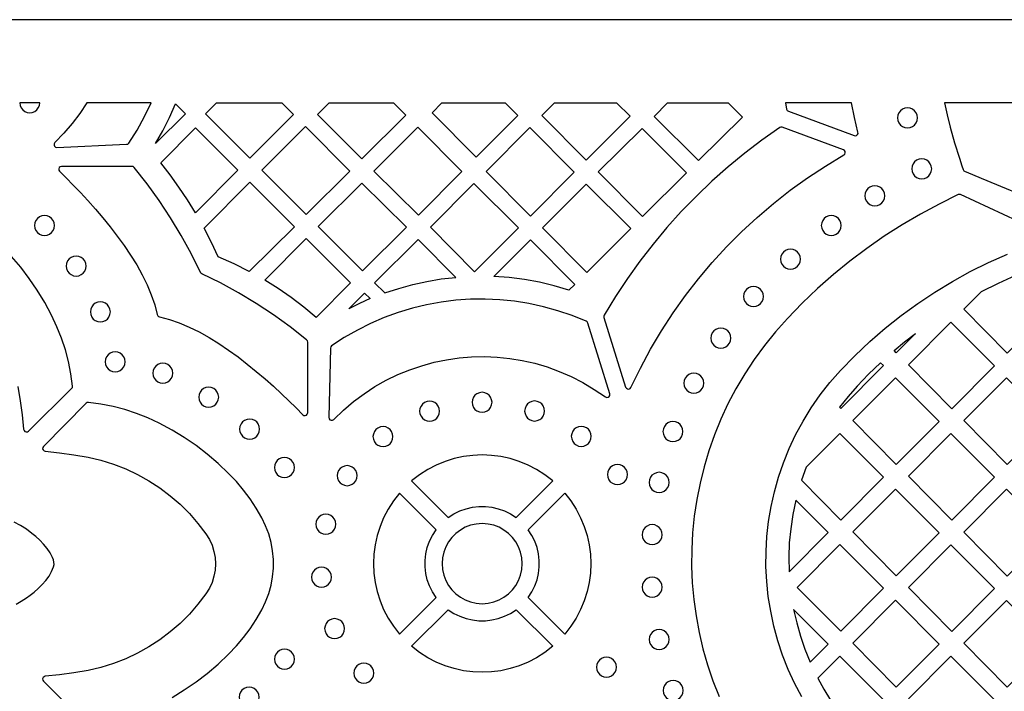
# Model space of a CAD drawing. Header units: millimetres. Extents: x -1176 to 822, y -1617 to -119.
# Tile 103 of 113: x 169 to 335, y -232 to -119. Entities that reach past the tile are written whole.
import ezdxf

# ---------------------------------------------------------------- set-up
doc = ezdxf.new("R2010")
doc.units = ezdxf.units.MM
doc.layers.add('pattern', color=5, linetype='Continuous')

msp = doc.modelspace()

# ---------------------------------------------------------------- linework, layer by layer
at = {"layer": 'pattern'}
for points in [[(-1176, -1616.8), (822, -1616.8), (822, -118.96), (-1176, -118.96)], [(169.28, -132.96), (169.35, -133.4), (169.52, -133.8), (169.79, -134.14), (170.13, -134.39), (170.53, -134.56), (170.97, -134.62), (171.41, -134.56), (171.81, -134.39), (172.15, -134.14), (172.42, -133.8), (172.59, -133.4), (172.65, -132.96)], [(180.61, -132.96), (179.43, -134.73), (178.14, -136.43), (176.73, -138.07), (175.21, -139.64), (175.08, -139.84), (175.07, -140.07), (175.15, -140.27), (175.32, -140.42), (175.56, -140.47), (187.28, -139.94), (187.5, -139.89), (187.66, -139.73), (189.05, -137.54), (190.31, -135.28), (191.43, -132.96)], [(192.17, -139.82), (193.41, -137.65), (194.53, -135.43), (195.53, -133.14), (197.19, -134.8)], [(202.44, -132.96), (213.43, -132.96), (215.39, -134.92), (208.03, -142.27), (200.58, -134.82)], [(221.4, -132.96), (232.24, -132.96), (234.31, -135.01), (226.89, -142.41), (219.45, -134.9)], [(240.4, -132.96), (251.04, -132.96), (253.21, -135.11), (246.18, -142.13), (238.74, -134.62)], [(259.39, -132.96), (269.82, -132.96), (272.09, -135.23), (264.7, -142.62), (257.24, -135.09)], [(278.42, -132.96), (288.62, -132.96), (291.01, -135.35), (283.6, -142.69), (276.16, -135.25)], [(298.28, -132.96), (298.47, -134.02), (298.57, -134.25), (298.78, -134.38), (309.85, -138.47), (310.06, -138.5), (310.25, -138.43), (310.4, -138.3), (310.49, -138.12), (310.48, -137.9), (309.92, -135.43), (309.42, -132.96)], [(317.15, -135.5), (317.22, -135.94), (317.38, -136.35), (317.65, -136.69), (317.99, -136.95), (318.39, -137.12), (318.84, -137.18), (319.29, -137.12), (319.69, -136.95), (320.03, -136.69), (320.3, -136.35), (320.47, -135.94), (320.53, -135.5), (320.47, -135.05), (320.3, -134.65), (320.03, -134.3), (319.69, -134.04), (319.29, -133.87), (318.84, -133.81), (318.39, -133.87), (317.99, -134.04), (317.65, -134.3), (317.38, -134.65), (317.22, -135.05)], [(198.88, -151.5), (197.53, -149.31), (196.11, -147.18), (194.61, -145.09), (193.04, -143.06), (198.88, -137.17), (206.01, -144.3)], [(217.43, -136.93), (224.87, -144.44), (217.54, -151.77), (210.06, -144.29)], [(243.77, -144.54), (236.43, -151.88), (228.92, -144.44), (236.33, -137.03)], [(255.3, -152.02), (247.86, -144.51), (255.23, -137.13), (262.67, -144.65)], [(281.59, -144.73), (274.2, -152.12), (266.74, -144.59), (274.13, -137.27)], [(267.69, -169.09), (271.35, -180.82), (271.47, -181.02), (271.66, -181.13), (271.88, -181.15), (272.09, -181.06), (272.24, -180.88), (273.83, -177.62), (275.54, -174.45), (277.38, -171.35), (279.34, -168.34), (281.42, -165.42), (283.62, -162.59), (285.93, -159.85), (288.35, -157.21), (290.87, -154.67), (293.5, -152.24), (296.23, -149.91), (299.06, -147.69), (301.98, -145.59), (304.99, -143.61), (308.1, -141.74), (308.26, -141.59), (308.33, -141.39), (308.32, -141.18), (308.21, -141), (308.02, -140.87), (297.73, -137.08), (297.51, -137.04), (297.3, -137.13), (294.31, -139.23), (291.41, -141.43), (288.6, -143.73), (285.89, -146.14), (283.26, -148.65), (280.73, -151.25), (278.3, -153.94), (275.98, -156.73), (273.75, -159.6), (271.64, -162.55), (269.63, -165.59), (267.74, -168.7), (267.67, -168.89)], [(319.53, -144.07), (319.59, -144.52), (319.76, -144.92), (320.03, -145.26), (320.37, -145.52), (320.77, -145.69), (321.22, -145.75), (321.67, -145.69), (322.07, -145.52), (322.41, -145.26), (322.67, -144.92), (322.84, -144.52), (322.9, -144.07), (322.84, -143.62), (322.67, -143.22), (322.41, -142.87), (322.07, -142.61), (321.67, -142.44), (321.22, -142.38), (320.77, -142.44), (320.37, -142.61), (320.03, -142.87), (319.76, -143.22), (319.59, -143.62)], [(217.79, -173.25), (217.75, -173.05), (217.62, -172.88), (214.86, -170.7), (212.03, -168.66), (209.14, -166.75), (206.16, -164.96), (203.1, -163.29), (199.94, -161.74), (199.81, -161.64), (199.71, -161.51), (198.16, -158.35), (196.5, -155.29), (194.71, -152.31), (192.8, -149.41), (190.75, -146.59), (188.58, -143.83), (188.41, -143.69), (188.21, -143.65), (176.33, -143.65), (176.1, -143.71), (175.93, -143.86), (175.85, -144.06), (175.87, -144.28), (175.99, -144.48), (177.12, -145.6), (178.3, -146.8), (179.53, -148.08), (180.77, -149.42), (182.03, -150.84), (183.28, -152.31), (184.52, -153.82), (185.72, -155.39), (186.87, -156.98), (187.97, -158.61), (188.99, -160.26), (189.92, -161.93), (190.75, -163.6), (191.45, -165.28), (192.03, -166.95), (192.46, -168.62), (192.53, -168.8), (192.65, -168.92), (192.83, -168.99), (194.49, -169.42), (196.16, -170), (197.84, -170.71), (199.52, -171.53), (201.18, -172.46), (202.83, -173.48), (204.46, -174.58), (206.06, -175.74), (207.62, -176.94), (209.14, -178.17), (210.61, -179.43), (212.02, -180.69), (213.37, -181.93), (214.64, -183.15), (215.85, -184.34), (216.96, -185.47), (217.16, -185.59), (217.38, -185.61), (217.58, -185.53), (217.73, -185.36), (217.79, -185.13)], [(200.35, -154.08), (208.04, -146.33), (215.55, -153.84), (207.96, -161.35), (205.38, -160.05), (202.73, -158.87), (201.59, -156.45)], [(227.04, -161.27), (219.56, -153.79), (226.9, -146.46), (234.41, -153.9)], [(253.31, -154), (245.9, -161.41), (238.46, -153.9), (245.8, -146.56)], [(264.8, -161.52), (257.36, -154.01), (264.7, -146.67), (272.21, -154.11)], [(311.63, -148.6), (311.69, -149.05), (311.86, -149.45), (312.13, -149.79), (312.47, -150.06), (312.87, -150.23), (313.32, -150.29), (313.77, -150.23), (314.17, -150.06), (314.51, -149.79), (314.77, -149.45), (314.94, -149.05), (315, -148.6), (314.94, -148.15), (314.77, -147.75), (314.51, -147.41), (314.17, -147.14), (313.77, -146.97), (313.32, -146.91), (312.87, -146.97), (312.47, -147.14), (312.13, -147.41), (311.86, -147.75), (311.69, -148.15)], [(171.78, -153.6), (171.84, -154.05), (172.01, -154.45), (172.27, -154.79), (172.61, -155.06), (173.01, -155.23), (173.46, -155.29), (173.91, -155.23), (174.31, -155.06), (174.65, -154.79), (174.92, -154.45), (175.09, -154.05), (175.15, -153.6), (175.09, -153.15), (174.92, -152.75), (174.65, -152.41), (174.31, -152.15), (173.91, -151.97), (173.46, -151.91), (173.01, -151.97), (172.61, -152.15), (172.27, -152.41), (172.01, -152.75), (171.84, -153.15)], [(304.31, -153.61), (304.37, -154.06), (304.54, -154.46), (304.8, -154.81), (305.14, -155.07), (305.55, -155.24), (305.99, -155.3), (306.44, -155.24), (306.84, -155.07), (307.18, -154.81), (307.45, -154.46), (307.62, -154.06), (307.68, -153.61), (307.62, -153.16), (307.45, -152.76), (307.18, -152.42), (306.84, -152.16), (306.44, -151.99), (305.99, -151.93), (305.55, -151.99), (305.14, -152.16), (304.8, -152.42), (304.54, -152.76), (304.37, -153.16)], [(210.55, -162.81), (217.54, -155.82), (225.02, -163.29), (219.23, -169.09), (217.16, -167.38), (215.03, -165.76), (212.82, -164.24)], [(230.78, -164.97), (233.13, -164.2), (235.49, -163.55), (237.88, -163.02), (240.29, -162.62), (242.75, -162.34), (236.42, -155.95), (229.07, -163.28)], [(261.8, -164.51), (259.31, -163.77), (256.82, -163.17), (254.3, -162.71), (251.75, -162.39), (249.16, -162.2), (255.33, -156.03), (262.77, -163.54)], [(177.1, -160.44), (177.16, -160.88), (177.33, -161.29), (177.6, -161.63), (177.94, -161.89), (178.34, -162.06), (178.79, -162.12), (179.24, -162.06), (179.64, -161.89), (179.98, -161.63), (180.24, -161.29), (180.41, -160.88), (180.47, -160.44), (180.41, -159.99), (180.24, -159.58), (179.98, -159.24), (179.64, -158.98), (179.24, -158.81), (178.79, -158.75), (178.34, -158.81), (177.94, -158.98), (177.6, -159.24), (177.33, -159.58), (177.16, -159.99)], [(297.43, -159.27), (297.49, -159.72), (297.66, -160.12), (297.93, -160.47), (298.27, -160.73), (298.67, -160.9), (299.12, -160.96), (299.57, -160.9), (299.97, -160.73), (300.31, -160.47), (300.57, -160.12), (300.74, -159.72), (300.8, -159.27), (300.74, -158.83), (300.57, -158.42), (300.31, -158.08), (299.97, -157.82), (299.57, -157.65), (299.12, -157.59), (298.67, -157.65), (298.27, -157.82), (297.93, -158.08), (297.66, -158.42), (297.49, -158.83)], [(331.23, -164.77), (328.32, -167.69), (335.63, -175.1), (342.84, -167.86), (337.04, -162.04), (334.11, -163.35)], [(291.21, -165.57), (291.27, -166.02), (291.44, -166.42), (291.71, -166.76), (292.05, -167.03), (292.45, -167.2), (292.9, -167.26), (293.35, -167.2), (293.75, -167.03), (294.09, -166.76), (294.35, -166.42), (294.52, -166.02), (294.58, -165.57), (294.52, -165.12), (294.35, -164.72), (294.09, -164.38), (293.75, -164.12), (293.35, -163.95), (292.9, -163.88), (292.45, -163.95), (292.05, -164.12), (291.71, -164.38), (291.44, -164.72), (291.27, -165.12)], [(228.33, -165.93), (226.51, -166.75), (224.72, -167.64), (227.38, -164.98)], [(181.18, -168.17), (181.24, -168.62), (181.41, -169.02), (181.67, -169.36), (182.02, -169.63), (182.42, -169.8), (182.87, -169.86), (183.31, -169.8), (183.72, -169.63), (184.06, -169.36), (184.32, -169.02), (184.49, -168.62), (184.55, -168.17), (184.49, -167.72), (184.32, -167.32), (184.06, -166.98), (183.72, -166.71), (183.31, -166.54), (182.87, -166.48), (182.42, -166.54), (182.02, -166.71), (181.67, -166.98), (181.41, -167.32), (181.24, -167.72)], [(264.69, -169.73), (262.33, -168.78), (259.94, -167.96), (257.52, -167.29), (255.07, -166.76), (252.61, -166.37), (250.14, -166.12), (247.66, -166.01), (245.19, -166.04), (242.72, -166.21), (240.27, -166.52), (237.83, -166.96), (235.42, -167.55), (233.04, -168.27), (230.7, -169.12), (228.4, -170.11), (226.16, -171.23), (223.96, -172.49), (221.83, -173.89), (221.68, -174.05), (221.63, -174.27), (221.35, -185.91), (221.41, -186.15), (221.55, -186.31), (221.76, -186.4), (221.98, -186.38), (222.18, -186.26), (223.81, -184.69), (225.51, -183.25), (227.29, -181.93), (229.13, -180.73), (231.03, -179.66), (232.98, -178.72), (234.98, -177.9), (237.01, -177.22), (239.08, -176.65), (241.17, -176.22), (243.29, -175.92), (245.41, -175.74), (247.55, -175.69), (249.69, -175.78), (251.82, -175.99), (253.94, -176.34), (256.04, -176.82), (258.12, -177.43), (260.17, -178.17), (262.18, -179.05), (264.15, -180.06), (266.07, -181.2), (267.93, -182.48), (268.16, -182.58), (268.39, -182.54), (268.58, -182.41), (268.69, -182.21), (268.67, -181.95), (264.96, -170.03), (264.86, -169.85)], [(326.28, -184.48), (333.49, -177.24), (326.15, -169.88), (318.97, -177.08)], [(285.72, -172.57), (285.78, -173.01), (285.95, -173.42), (286.21, -173.76), (286.55, -174.02), (286.96, -174.19), (287.4, -174.25), (287.85, -174.19), (288.25, -174.02), (288.59, -173.76), (288.86, -173.42), (289.03, -173.01), (289.09, -172.57), (289.03, -172.12), (288.86, -171.71), (288.59, -171.37), (288.25, -171.11), (287.85, -170.94), (287.4, -170.88), (286.96, -170.94), (286.55, -171.11), (286.21, -171.37), (285.95, -171.71), (285.78, -172.12)], [(320.17, -171.78), (316.93, -175.03), (316.58, -174.68), (318.35, -173.2)], [(183.68, -176.58), (183.74, -177.02), (183.91, -177.43), (184.18, -177.77), (184.52, -178.03), (184.92, -178.2), (185.37, -178.26), (185.82, -178.2), (186.22, -178.03), (186.56, -177.77), (186.82, -177.43), (186.99, -177.02), (187.05, -176.58), (186.99, -176.13), (186.82, -175.72), (186.56, -175.38), (186.22, -175.12), (185.82, -174.95), (185.37, -174.89), (184.92, -174.95), (184.52, -175.12), (184.18, -175.38), (183.91, -175.72), (183.74, -176.13)], [(191.69, -178.49), (191.75, -178.94), (191.92, -179.34), (192.19, -179.68), (192.53, -179.95), (192.93, -180.12), (193.38, -180.18), (193.83, -180.12), (194.23, -179.95), (194.57, -179.68), (194.83, -179.34), (195, -178.94), (195.06, -178.49), (195, -178.04), (194.83, -177.64), (194.57, -177.3), (194.23, -177.04), (193.83, -176.87), (193.38, -176.81), (192.93, -176.87), (192.53, -177.04), (192.19, -177.3), (191.92, -177.64), (191.75, -178.04)], [(314.28, -176.73), (312.28, -178.66), (310.36, -180.66), (308.82, -182.4), (307.38, -184.22), (307.58, -184.41), (314.76, -177.21)], [(281.14, -180.15), (281.2, -180.6), (281.37, -181), (281.63, -181.34), (281.98, -181.61), (282.38, -181.78), (282.83, -181.84), (283.27, -181.78), (283.68, -181.61), (284.02, -181.34), (284.28, -181), (284.45, -180.6), (284.51, -180.15), (284.45, -179.7), (284.28, -179.3), (284.02, -178.96), (283.68, -178.69), (283.27, -178.52), (282.83, -178.46), (282.38, -178.52), (281.98, -178.69), (281.63, -178.96), (281.37, -179.3), (281.2, -179.7)], [(309.62, -186.46), (316.93, -193.86), (324.15, -186.63), (316.8, -179.26)], [(335.63, -193.86), (342.84, -186.63), (335.5, -179.26), (328.32, -186.46)], [(199.43, -182.52), (199.49, -182.97), (199.66, -183.37), (199.92, -183.71), (200.26, -183.97), (200.66, -184.14), (201.11, -184.2), (201.56, -184.14), (201.96, -183.97), (202.3, -183.71), (202.57, -183.37), (202.74, -182.97), (202.8, -182.52), (202.74, -182.07), (202.57, -181.67), (202.3, -181.33), (201.96, -181.06), (201.56, -180.89), (201.11, -180.83), (200.66, -180.89), (200.26, -181.06), (199.92, -181.33), (199.66, -181.67), (199.49, -182.07)], [(245.47, -183.38), (245.53, -183.83), (245.7, -184.23), (245.97, -184.57), (246.31, -184.84), (246.71, -185.01), (247.16, -185.07), (247.61, -185.01), (248.01, -184.84), (248.35, -184.57), (248.61, -184.23), (248.78, -183.83), (248.84, -183.38), (248.78, -182.94), (248.61, -182.53), (248.35, -182.19), (248.01, -181.93), (247.61, -181.76), (247.16, -181.7), (246.71, -181.76), (246.31, -181.93), (245.97, -182.19), (245.7, -182.53), (245.53, -182.94)], [(236.65, -184.87), (236.71, -185.32), (236.88, -185.72), (237.14, -186.06), (237.49, -186.33), (237.89, -186.5), (238.34, -186.56), (238.78, -186.5), (239.19, -186.33), (239.53, -186.06), (239.79, -185.72), (239.96, -185.32), (240.02, -184.87), (239.96, -184.42), (239.79, -184.02), (239.53, -183.68), (239.19, -183.41), (238.78, -183.24), (238.34, -183.18), (237.89, -183.24), (237.49, -183.41), (237.14, -183.68), (236.88, -184.02), (236.71, -184.42)], [(254.34, -184.85), (254.4, -185.29), (254.57, -185.7), (254.83, -186.04), (255.17, -186.3), (255.57, -186.47), (256.02, -186.53), (256.47, -186.47), (256.87, -186.3), (257.21, -186.04), (257.48, -185.7), (257.65, -185.29), (257.71, -184.85), (257.65, -184.4), (257.48, -184), (257.21, -183.65), (256.87, -183.39), (256.47, -183.22), (256.02, -183.16), (255.57, -183.22), (255.17, -183.39), (254.83, -183.65), (254.57, -184), (254.4, -184.4)], [(206.33, -187.88), (206.39, -188.33), (206.56, -188.74), (206.83, -189.08), (207.17, -189.34), (207.57, -189.51), (208.02, -189.57), (208.47, -189.51), (208.87, -189.34), (209.21, -189.08), (209.47, -188.74), (209.64, -188.33), (209.7, -187.88), (209.64, -187.44), (209.47, -187.03), (209.21, -186.69), (208.87, -186.43), (208.47, -186.26), (208.02, -186.2), (207.57, -186.26), (207.17, -186.43), (206.83, -186.69), (206.56, -187.03), (206.39, -187.44)], [(277.63, -188.32), (277.7, -188.77), (277.87, -189.17), (278.13, -189.51), (278.47, -189.77), (278.87, -189.94), (279.32, -190), (279.77, -189.94), (280.17, -189.77), (280.51, -189.51), (280.78, -189.17), (280.95, -188.77), (281.01, -188.32), (280.95, -187.87), (280.78, -187.47), (280.51, -187.12), (280.17, -186.86), (279.77, -186.69), (279.32, -186.63), (278.87, -186.69), (278.47, -186.86), (278.13, -187.12), (277.87, -187.47), (277.7, -187.87)], [(228.79, -189.16), (228.85, -189.61), (229.02, -190.02), (229.29, -190.36), (229.63, -190.62), (230.03, -190.79), (230.48, -190.85), (230.93, -190.79), (231.33, -190.62), (231.67, -190.36), (231.93, -190.02), (232.1, -189.61), (232.16, -189.16), (232.1, -188.72), (231.93, -188.31), (231.67, -187.97), (231.33, -187.71), (230.93, -187.54), (230.48, -187.48), (230.03, -187.54), (229.63, -187.71), (229.29, -187.97), (229.02, -188.31), (228.85, -188.72)], [(262.2, -189.11), (262.26, -189.56), (262.43, -189.96), (262.69, -190.31), (263.03, -190.57), (263.43, -190.74), (263.88, -190.8), (264.33, -190.74), (264.73, -190.57), (265.07, -190.31), (265.34, -189.96), (265.51, -189.56), (265.57, -189.11), (265.51, -188.67), (265.34, -188.26), (265.07, -187.92), (264.73, -187.66), (264.33, -187.49), (263.88, -187.43), (263.43, -187.49), (263.03, -187.66), (262.69, -187.92), (262.43, -188.26), (262.26, -188.67)], [(300.98, -196.52), (307.59, -203.21), (314.8, -195.97), (307.45, -188.61), (301.78, -194.3)], [(333.49, -196.01), (326.15, -188.64), (318.97, -195.84), (326.28, -203.25)], [(241.47, -202.79), (242.42, -202.17), (243.43, -201.67), (244.47, -201.3), (245.54, -201.05), (246.63, -200.93), (247.73, -200.93), (248.82, -201.05), (249.89, -201.3), (250.93, -201.67), (251.94, -202.17), (252.89, -202.79), (259.06, -196.63), (257.74, -195.6), (256.35, -194.71), (254.91, -193.96), (253.42, -193.34), (251.89, -192.86), (250.34, -192.52), (248.76, -192.32), (247.18, -192.25), (245.6, -192.32), (244.02, -192.52), (242.47, -192.86), (240.94, -193.34), (239.45, -193.96), (238.01, -194.71), (236.62, -195.6), (235.3, -196.63)], [(212.18, -194.36), (212.24, -194.81), (212.41, -195.21), (212.67, -195.55), (213.01, -195.81), (213.41, -195.98), (213.86, -196.04), (214.31, -195.98), (214.71, -195.81), (215.05, -195.55), (215.32, -195.21), (215.49, -194.81), (215.55, -194.36), (215.49, -193.91), (215.32, -193.51), (215.05, -193.16), (214.71, -192.9), (214.31, -192.73), (213.86, -192.67), (213.41, -192.73), (213.01, -192.9), (212.67, -193.16), (212.41, -193.51), (212.24, -193.91)], [(268.28, -195.56), (268.34, -196), (268.51, -196.41), (268.77, -196.75), (269.12, -197.01), (269.52, -197.18), (269.97, -197.24), (270.41, -197.18), (270.82, -197.01), (271.16, -196.75), (271.42, -196.41), (271.59, -196), (271.65, -195.56), (271.59, -195.11), (271.42, -194.7), (271.16, -194.36), (270.82, -194.1), (270.41, -193.93), (269.97, -193.87), (269.52, -193.93), (269.12, -194.1), (268.77, -194.36), (268.51, -194.7), (268.34, -195.11)], [(222.75, -195.73), (222.81, -196.18), (222.98, -196.59), (223.24, -196.93), (223.58, -197.19), (223.99, -197.36), (224.44, -197.42), (224.88, -197.36), (225.28, -197.19), (225.63, -196.93), (225.89, -196.59), (226.06, -196.18), (226.12, -195.73), (226.06, -195.29), (225.89, -194.88), (225.63, -194.54), (225.28, -194.28), (224.88, -194.11), (224.44, -194.05), (223.99, -194.11), (223.58, -194.28), (223.24, -194.54), (222.98, -194.88), (222.81, -195.29)], [(275.3, -196.86), (275.36, -197.31), (275.53, -197.71), (275.79, -198.05), (276.13, -198.32), (276.53, -198.49), (276.98, -198.55), (277.43, -198.49), (277.83, -198.32), (278.17, -198.05), (278.44, -197.71), (278.61, -197.31), (278.67, -196.86), (278.61, -196.41), (278.44, -196.01), (278.17, -195.67), (277.83, -195.4), (277.43, -195.23), (276.98, -195.17), (276.53, -195.23), (276.13, -195.4), (275.79, -195.67), (275.53, -196.01), (275.36, -196.41)], [(233.26, -222.42), (239.43, -216.26), (238.81, -215.3), (238.31, -214.3), (237.94, -213.25), (237.69, -212.18), (237.57, -211.09), (237.57, -210), (237.69, -208.91), (237.94, -207.84), (238.31, -206.79), (238.81, -205.79), (239.43, -204.83), (233.26, -198.67), (232.23, -199.99), (231.34, -201.37), (230.59, -202.81), (229.98, -204.3), (229.5, -205.83), (229.16, -207.39), (228.95, -208.96), (228.88, -210.55), (228.95, -212.13), (229.16, -213.7), (229.5, -215.26), (229.98, -216.79), (230.59, -218.28), (231.34, -219.72), (232.23, -221.1)], [(254.93, -216.26), (255.55, -215.3), (256.05, -214.3), (256.42, -213.25), (256.67, -212.18), (256.8, -211.09), (256.8, -210), (256.67, -208.91), (256.42, -207.84), (256.05, -206.79), (255.55, -205.79), (254.93, -204.83), (261.1, -198.67), (262.13, -199.99), (263.02, -201.37), (263.77, -202.81), (264.38, -204.3), (264.86, -205.83), (265.2, -207.39), (265.41, -208.96), (265.48, -210.54), (265.41, -212.13), (265.2, -213.7), (264.86, -215.26), (264.38, -216.79), (263.77, -218.28), (263.02, -219.72), (262.13, -221.1), (261.1, -222.42)], [(316.8, -197.99), (309.62, -205.19), (316.93, -212.59), (324.15, -205.36)], [(335.63, -212.63), (342.84, -205.39), (335.5, -198.03), (328.32, -205.23)], [(298.88, -211.91), (305.45, -205.32), (300.03, -199.88), (299.52, -202.27), (299.15, -204.66), (298.92, -207.05), (298.83, -209.47)], [(219.16, -203.92), (219.22, -204.37), (219.39, -204.77), (219.65, -205.11), (220, -205.38), (220.4, -205.55), (220.85, -205.61), (221.29, -205.55), (221.7, -205.38), (222.04, -205.11), (222.3, -204.77), (222.47, -204.37), (222.53, -203.92), (222.47, -203.47), (222.3, -203.07), (222.04, -202.73), (221.7, -202.46), (221.29, -202.29), (220.85, -202.23), (220.4, -202.29), (220, -202.46), (219.65, -202.73), (219.39, -203.07), (219.22, -203.47)], [(240.44, -210.54), (240.51, -211.54), (240.73, -212.49), (241.07, -213.39), (241.53, -214.22), (242.09, -214.97), (242.76, -215.63), (243.51, -216.2), (244.34, -216.66), (245.23, -217), (246.19, -217.21), (247.18, -217.29), (248.18, -217.21), (249.13, -217), (250.02, -216.66), (250.85, -216.2), (251.6, -215.63), (252.27, -214.97), (252.84, -214.22), (253.29, -213.39), (253.64, -212.49), (253.85, -211.54), (253.92, -210.54), (253.85, -209.55), (253.64, -208.6), (253.29, -207.7), (252.84, -206.87), (252.27, -206.12), (251.6, -205.46), (250.85, -204.89), (250.02, -204.43), (249.13, -204.09), (248.18, -203.88), (247.18, -203.8), (246.19, -203.88), (245.23, -204.09), (244.34, -204.43), (243.51, -204.89), (242.76, -205.46), (242.09, -206.12), (241.53, -206.87), (241.07, -207.7), (240.73, -208.6), (240.51, -209.55)], [(274.13, -205.67), (274.19, -206.12), (274.36, -206.52), (274.62, -206.86), (274.97, -207.12), (275.37, -207.29), (275.82, -207.35), (276.26, -207.29), (276.67, -207.12), (277.01, -206.86), (277.27, -206.52), (277.44, -206.12), (277.5, -205.67), (277.44, -205.22), (277.27, -204.82), (277.01, -204.47), (276.67, -204.21), (276.26, -204.04), (275.82, -203.98), (275.37, -204.04), (274.97, -204.21), (274.62, -204.47), (274.36, -204.82), (274.19, -205.22)], [(307.45, -207.34), (300.27, -214.54), (307.59, -221.94), (314.8, -214.7)], [(326.15, -207.37), (318.97, -214.57), (326.28, -221.98), (333.49, -214.74)], [(218.43, -212.83), (218.49, -213.28), (218.66, -213.68), (218.92, -214.02), (219.26, -214.28), (219.67, -214.45), (220.12, -214.51), (220.56, -214.45), (220.97, -214.28), (221.31, -214.02), (221.57, -213.68), (221.74, -213.28), (221.8, -212.83), (221.74, -212.38), (221.57, -211.98), (221.31, -211.64), (220.97, -211.37), (220.56, -211.2), (220.12, -211.14), (219.67, -211.2), (219.26, -211.37), (218.92, -211.64), (218.66, -211.98), (218.49, -212.38)], [(274.13, -214.52), (274.19, -214.96), (274.36, -215.37), (274.62, -215.71), (274.97, -215.97), (275.37, -216.14), (275.82, -216.2), (276.26, -216.14), (276.67, -215.97), (277.01, -215.71), (277.27, -215.37), (277.44, -214.96), (277.5, -214.52), (277.44, -214.07), (277.27, -213.66), (277.01, -213.32), (276.67, -213.06), (276.26, -212.89), (275.82, -212.83), (275.37, -212.89), (274.97, -213.06), (274.62, -213.32), (274.36, -213.66), (274.19, -214.07)], [(316.8, -216.72), (309.62, -223.92), (316.93, -231.32), (324.15, -224.09)], [(335.5, -216.76), (328.32, -223.96), (335.63, -231.36), (342.84, -224.13)], [(259.06, -224.46), (257.74, -225.49), (256.35, -226.38), (254.91, -227.13), (253.42, -227.75), (251.89, -228.23), (250.34, -228.57), (248.76, -228.77), (247.18, -228.84), (245.6, -228.77), (244.02, -228.57), (242.47, -228.23), (240.94, -227.75), (239.45, -227.13), (238.01, -226.38), (236.62, -225.49), (235.3, -224.46), (241.47, -218.3), (242.42, -218.92), (243.43, -219.41), (244.47, -219.79), (245.54, -220.03), (246.63, -220.16), (247.73, -220.16), (248.82, -220.03), (249.89, -219.79), (250.93, -219.41), (251.94, -218.92), (252.89, -218.3)], [(302.42, -227.13), (305.45, -224.09), (299.65, -218.27), (300.16, -220.54), (300.79, -222.77), (301.55, -224.96)], [(220.65, -221.49), (220.71, -221.94), (220.88, -222.35), (221.14, -222.69), (221.48, -222.95), (221.88, -223.12), (222.33, -223.18), (222.78, -223.12), (223.18, -222.95), (223.52, -222.69), (223.78, -222.35), (223.95, -221.94), (224.01, -221.49), (223.95, -221.05), (223.78, -220.64), (223.52, -220.3), (223.18, -220.04), (222.78, -219.87), (222.33, -219.81), (221.88, -219.87), (221.48, -220.04), (221.14, -220.3), (220.88, -220.64), (220.71, -221.05)], [(275.3, -223.33), (275.36, -223.78), (275.53, -224.18), (275.8, -224.52), (276.14, -224.79), (276.54, -224.96), (276.99, -225.02), (277.44, -224.96), (277.84, -224.79), (278.18, -224.52), (278.44, -224.18), (278.61, -223.78), (278.67, -223.33), (278.61, -222.88), (278.44, -222.48), (278.18, -222.14), (277.84, -221.87), (277.44, -221.7), (276.99, -221.64), (276.54, -221.7), (276.14, -221.87), (275.8, -222.14), (275.53, -222.48), (275.36, -222.88)], [(212.2, -226.64), (212.26, -227.09), (212.43, -227.49), (212.69, -227.83), (213.03, -228.1), (213.44, -228.27), (213.89, -228.33), (214.33, -228.27), (214.74, -228.1), (215.08, -227.83), (215.34, -227.49), (215.51, -227.09), (215.57, -226.64), (215.51, -226.19), (215.34, -225.79), (215.08, -225.45), (214.74, -225.19), (214.33, -225.02), (213.89, -224.96), (213.44, -225.02), (213.03, -225.19), (212.69, -225.45), (212.43, -225.79), (212.26, -226.19)], [(266.43, -227.99), (266.49, -228.44), (266.66, -228.84), (266.92, -229.18), (267.26, -229.44), (267.66, -229.61), (268.11, -229.67), (268.56, -229.61), (268.96, -229.44), (269.3, -229.18), (269.57, -228.84), (269.74, -228.44), (269.8, -227.99), (269.74, -227.54), (269.57, -227.14), (269.3, -226.8), (268.96, -226.53), (268.56, -226.36), (268.11, -226.3), (267.66, -226.36), (267.26, -226.53), (266.92, -226.8), (266.66, -227.14), (266.49, -227.54)], [(303.72, -229.84), (304.76, -231.71), (305.87, -233.51), (307.07, -235.24), (308.36, -236.92), (309.74, -238.54), (314.8, -233.47), (307.45, -226.1)], [(326.15, -226.1), (318.97, -233.3), (326.28, -240.71), (333.49, -233.47)], [(225.56, -228.97), (225.62, -229.42), (225.79, -229.82), (226.05, -230.16), (226.39, -230.43), (226.8, -230.6), (227.24, -230.66), (227.69, -230.6), (228.09, -230.43), (228.43, -230.16), (228.7, -229.82), (228.87, -229.42), (228.93, -228.97), (228.87, -228.52), (228.7, -228.12), (228.43, -227.78), (228.09, -227.52), (227.69, -227.35), (227.24, -227.29), (226.8, -227.35), (226.39, -227.52), (226.05, -227.78), (225.79, -228.12), (225.62, -228.52)], [(277.67, -231.89), (277.73, -232.34), (277.9, -232.74), (278.17, -233.08), (278.51, -233.34), (278.91, -233.51), (279.36, -233.57), (279.8, -233.51), (280.21, -233.34), (280.55, -233.08), (280.81, -232.74), (280.98, -232.34), (281.04, -231.89), (280.98, -231.44), (280.81, -231.04), (280.55, -230.7), (280.21, -230.43), (279.8, -230.26), (279.36, -230.2), (278.91, -230.26), (278.51, -230.43), (278.17, -230.7), (277.9, -231.04), (277.73, -231.44)], [(206.23, -233.03), (206.29, -233.48), (206.46, -233.88), (206.72, -234.22), (207.07, -234.48), (207.47, -234.65), (207.92, -234.72), (208.37, -234.65), (208.77, -234.48), (209.11, -234.22), (209.37, -233.88), (209.54, -233.48), (209.6, -233.03), (209.54, -232.58), (209.37, -232.18), (209.11, -231.84), (208.77, -231.57), (208.37, -231.4), (207.92, -231.34), (207.47, -231.4), (207.07, -231.57), (206.72, -231.84), (206.46, -232.18), (206.29, -232.58)]]:
    msp.add_lwpolyline(points, close=True, dxfattribs=at)
for points in [[(337.91, -132.96), (325.06, -132.96), (325.52, -135), (326.03, -137.05), (326.76, -139.67), (327.57, -142.26), (328, -143.54), (328.22, -144.18), (328.34, -144.39), (328.52, -144.5), (328.73, -144.58), (331.24, -145.63), (341.3, -149.79)], [(342.22, -155.15), (327.78, -148.42), (327.57, -148.37), (327.37, -148.42), (324.15, -150), (321, -151.69), (317.93, -153.5), (314.92, -155.43), (311.99, -157.47), (309.14, -159.61), (306.37, -161.87), (303.69, -164.23), (301.1, -166.7), (298.6, -169.26), (296.6, -171.49), (294.74, -173.79), (293, -176.16), (291.4, -178.6), (289.93, -181.09), (288.59, -183.64), (287.39, -186.24), (286.31, -188.88), (285.37, -191.55), (284.56, -194.27), (283.88, -197.01), (283.33, -199.77), (282.92, -202.55), (282.64, -205.35), (282.49, -208.15), (282.47, -210.96), (282.58, -213.76), (282.83, -216.56), (283.21, -219.35), (283.72, -222.12), (284.36, -224.87), (285.14, -227.59), (286.05, -230.28), (287.09, -232.93)], [(168.95, -180.72), (169.38, -183.11), (169.71, -185.51), (169.95, -187.93), (170.02, -188.14), (170.17, -188.29), (170.37, -188.37), (170.58, -188.35), (170.77, -188.23), (178.03, -181.06), (178.15, -180.88), (178.17, -180.67), (177.89, -178.57), (177.5, -176.53), (176.98, -174.53), (176.33, -172.58), (175.56, -170.65), (174.66, -168.73), (173.5, -166.58), (172.25, -164.52), (170.9, -162.54), (169.45, -160.64), (167.88, -158.81)], [(301.04, -232.99), (299.82, -230.69), (298.74, -228.35), (297.8, -225.95), (296.99, -223.52), (296.32, -221.06), (295.78, -218.57), (295.38, -216.07), (295.12, -213.54), (294.99, -211.01), (295, -208.48), (295.15, -205.95), (295.43, -203.43), (295.85, -200.93), (296.41, -198.44), (297.1, -195.99), (297.93, -193.56), (298.89, -191.18), (299.99, -188.84), (301.23, -186.55), (302.6, -184.32), (304.11, -182.15), (305.76, -180.05), (307.54, -178.03), (309.96, -175.54), (312.47, -173.17), (315.08, -170.9), (317.78, -168.76), (320.57, -166.73), (323.44, -164.82), (326.39, -163.03), (329.41, -161.38), (332.5, -159.85), (335.66, -158.45)], [(194.94, -233.07), (197, -231.82), (198.98, -230.47), (200.88, -229.02), (202.71, -227.45), (204.48, -225.78), (205.78, -224.41), (206.98, -222.99), (208.09, -221.51), (209.11, -219.96), (210.06, -218.33), (210.71, -216.99), (211.23, -215.6), (211.62, -214.19), (211.88, -212.75), (212.01, -211.3), (212.01, -209.85), (211.88, -208.4), (211.62, -206.96), (211.23, -205.55), (210.71, -204.17), (210.06, -202.83), (209.11, -201.2), (208.09, -199.65), (206.98, -198.16), (205.78, -196.74), (204.48, -195.38), (202.71, -193.7), (200.88, -192.14), (198.98, -190.68), (197, -189.33), (194.94, -188.08), (192.79, -186.92), (190.88, -186.02), (188.95, -185.25), (186.99, -184.61), (185, -184.09), (182.95, -183.69), (180.85, -183.41), (180.64, -183.43), (180.46, -183.55), (173.29, -190.81), (173.17, -191.01), (173.15, -191.22), (173.23, -191.41), (173.38, -191.56), (173.59, -191.63), (176.01, -191.87), (178.41, -192.21), (180.8, -192.63), (182.97, -193.14), (185.08, -193.8), (187.14, -194.59), (189.13, -195.53), (191.04, -196.59), (192.88, -197.79), (194.63, -199.11), (196.29, -200.55), (197.86, -202.1), (199.31, -203.77), (200.66, -205.54), (201.23, -206.47), (201.68, -207.46), (202, -208.48), (202.19, -209.52), (202.26, -210.58), (202.19, -211.63), (202, -212.68), (201.68, -213.7), (201.23, -214.68), (200.66, -215.62), (199.31, -217.39), (197.86, -219.05), (196.29, -220.61), (194.63, -222.05), (192.88, -223.37), (191.04, -224.56), (189.13, -225.63), (187.14, -226.56), (185.08, -227.36), (182.97, -228.01), (180.8, -228.52), (178.41, -228.95), (176.01, -229.28), (173.59, -229.52), (173.38, -229.59), (173.23, -229.74), (173.15, -229.94), (173.17, -230.15), (173.29, -230.34), (180.46, -237.6)], [(168.67, -217.39), (169.54, -216.89), (170.41, -216.32), (171.05, -215.86), (171.73, -215.33), (172.41, -214.73), (173.07, -214.08), (173.68, -213.38), (174.22, -212.65), (174.66, -211.89), (174.98, -211.11), (175.06, -210.69), (175.04, -210.3), (174.96, -209.92), (174.82, -209.54), (174.42, -208.75), (173.91, -207.99), (173.31, -207.27), (172.65, -206.6), (171.98, -205.99), (171.32, -205.45), (170.4, -204.76), (169.41, -204.13), (168.36, -203.57)]]:
    msp.add_lwpolyline(points, dxfattribs=at)

doc.saveas('drawing.dxf')
